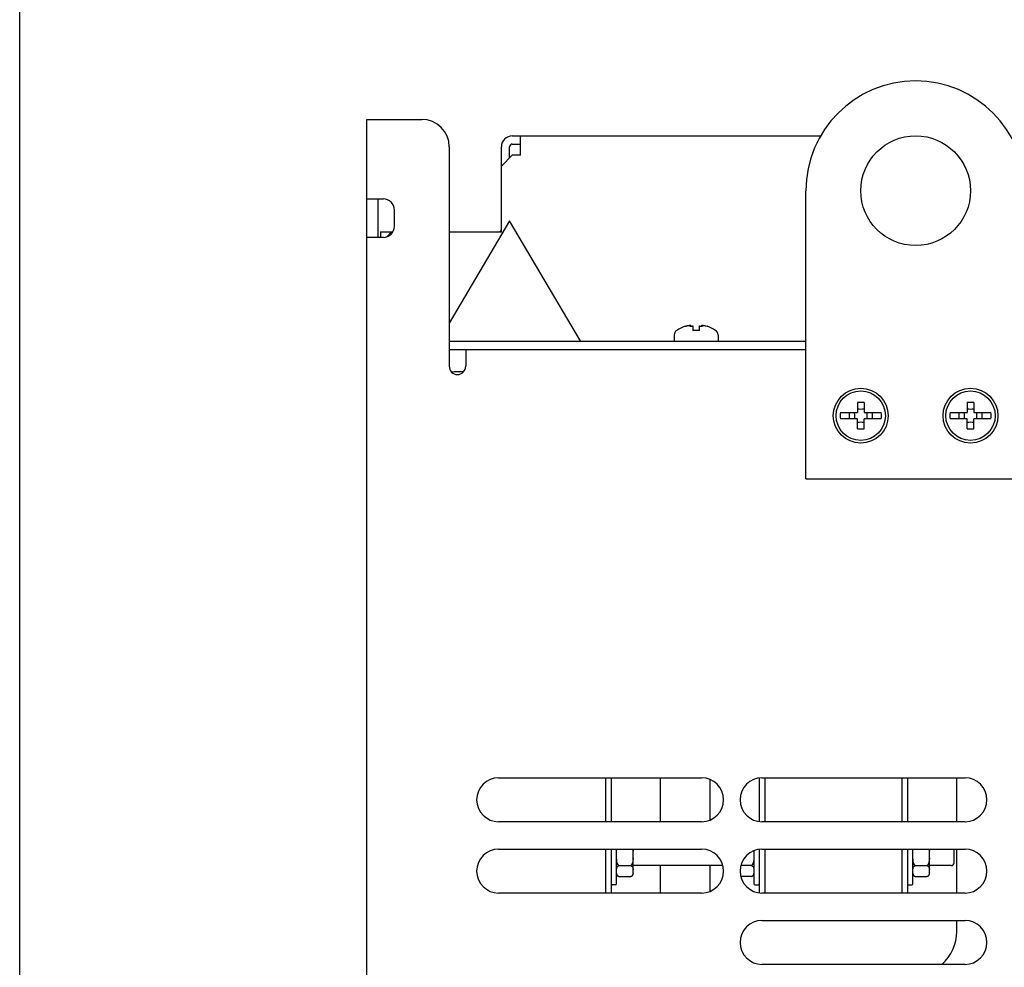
# Model space of a CAD drawing. Header units: millimetres. Extents: x 0 to 1500, y 0 to 1400.
# Tile 15 of 60: x 0 to 179, y 878 to 1051. Entities that reach past the tile are written whole.
import ezdxf

# ---------------------------------------------------------------- set-up
doc = ezdxf.new("R2010")
doc.units = ezdxf.units.MM
doc.header["$LTSCALE"] = 91.259259
doc.layers.get('0').update_dxf_attribs({"linetype": 'CONTINUOUS'})
doc.layers.add('00_COMPONENTS', color=7, linetype='CONTINUOUS')

msp = doc.modelspace()

# ---------------------------------------------------------------- linework, layer by layer
at = {"color": 7, "linetype": 'CONTINUOUS'}
msp.add_line((0, 0), (0, 1400), dxfattribs=at)
at = {"layer": '00_COMPONENTS', "color": 7, "linetype": 'CONTINUOUS'}
for p, q in [((63.28, 446.58), (63.28, 1032.58)), ((63.28, 1032.58), (73.28, 1032.58)), ((78.28, 1027.58), (78.28, 987.58)), ((89.28, 1025.58), (89.28, 1027.58)), ((89.78, 1028.08), (91.28, 1028.08)), ((63.28, 1018.08), (66.28, 1018.08)), ((68.28, 1013.08), (68.28, 1016.08)), ((89.28, 1014.08), (78.28, 995.47)), ((102.28, 992.08), (89.28, 1014.08)), ((65.78, 1012.08), (65.78, 1011.08)), ((66.28, 1011.08), (63.28, 1011.08)), ((121.28, 994.87), (121.47, 994.92)), ((121.47, 994.92), (121.58, 994.95)), ((122.26, 995.03), (122.26, 994.87)), ((122.68, 994.94), (122.68, 994.08)), ((123.88, 994.08), (123.88, 994.94)), ((124.3, 995.03), (124.3, 994.87)), ((124.98, 994.95), (125.28, 994.87)), ((125.28, 994.87), (125.28, 994.87)), ((119.28, 993.29), (119.28, 992.08)), ((123.88, 994.08), (122.68, 994.08)), ((127.28, 993.29), (127.28, 992.08)), ((143.28, 990.58), (78.28, 990.58)), ((81.28, 990.58), (81.28, 987.58)), ((80.9, 986.58), (79.78, 986.58)), ((152.68, 980.97), (152.68, 979.18)), ((153.88, 980.97), (153.88, 979.18)), ((172.68, 980.97), (172.68, 979.18)), ((173.88, 980.97), (173.88, 979.18)), ((149.56, 979.18), (152.68, 979.18)), ((152.68, 977.98), (149.56, 977.98)), ((151.22, 977.98), (151.22, 979.18)), ((152.68, 976.19), (152.68, 977.98)), ((153.88, 979.18), (157, 979.18)), ((153.88, 976.19), (153.88, 977.98)), ((157, 977.98), (153.88, 977.98)), ((155.35, 979.18), (155.35, 977.98)), ((169.56, 979.18), (172.68, 979.18)), ((172.68, 977.98), (169.56, 977.98)), ((171.22, 977.98), (171.22, 979.18)), ((172.68, 976.19), (172.68, 977.98)), ((173.88, 979.18), (177, 979.18)), ((173.88, 976.19), (173.88, 977.98)), ((177, 977.98), (173.88, 977.98)), ((175.35, 979.18), (175.35, 977.98)), ((87.28, 912.58), (124.28, 912.58)), ((106.78, 912.58), (106.78, 904.58)), ((107.78, 912.58), (107.78, 904.58)), ((116.78, 904.58), (116.78, 912.58)), ((125.78, 912.28), (125.78, 904.88)), ((134.78, 912.55), (134.78, 904.62)), ((135.28, 912.58), (172.28, 912.58)), ((135.78, 912.58), (135.78, 904.58)), ((160.78, 912.58), (160.78, 904.58)), ((161.78, 912.58), (161.78, 904.58)), ((170.78, 904.58), (170.78, 912.58)), ((124.28, 904.58), (87.28, 904.58)), ((172.28, 904.58), (135.28, 904.58)), ((87.28, 899.58), (124.28, 899.58)), ((106.78, 899.58), (106.78, 891.58)), ((107.78, 899.58), (107.78, 891.58)), ((108.78, 893.28), (108.78, 899.58)), ((111.78, 895.07), (111.78, 899.58)), ((133.78, 899.28), (133.78, 893.28)), ((134.78, 899.55), (134.78, 891.62)), ((135.28, 899.58), (172.28, 899.58)), ((135.78, 899.58), (135.78, 891.58)), ((160.78, 899.58), (160.78, 891.58)), ((161.78, 899.58), (161.78, 891.58)), ((162.78, 893.28), (162.78, 899.58)), ((165.78, 895.07), (165.78, 899.58)), ((170.28, 897.08), (170.28, 899.58)), ((170.78, 891.58), (170.78, 899.58)), ((109.18, 896.58), (111.39, 896.58)), ((128.15, 896.58), (111.78, 896.58)), ((116.78, 891.58), (116.78, 896.58)), ((125.78, 896.58), (125.78, 891.88)), ((133.39, 896.58), (131.42, 896.58)), ((163.18, 896.58), (165.39, 896.58)), ((169.78, 896.58), (165.78, 896.58)), ((109.18, 894.58), (111.39, 894.58)), ((133.39, 894.58), (131.42, 894.58)), ((163.18, 894.58), (165.39, 894.58)), ((108.58, 893.08), (107.98, 893.08)), ((133.98, 893.08), (134.58, 893.08)), ((161.98, 893.08), (162.58, 893.08)), ((124.28, 891.58), (87.28, 891.58)), ((172.28, 891.58), (135.28, 891.58)), ((135.28, 886.58), (172.28, 886.58)), ((170.78, 884.58), (170.78, 886.58)), ((172.28, 878.58), (135.28, 878.58))]:
    msp.add_line(p, q, dxfattribs=at)
at = {"layer": '00_COMPONENTS', "color": 3, "linetype": 'CONTINUOUS'}
for p, q in [((89.78, 1029.58), (145.97, 1029.58)), ((91.28, 1026.08), (91.28, 1029.58)), ((87.78, 1012.08), (87.78, 1027.58)), ((89.78, 1026.08), (87.78, 1024.08)), ((91.28, 1026.08), (89.78, 1026.08)), ((143.28, 967.08), (143.28, 1019.58)), ((65.28, 1018.08), (65.28, 1011.08)), ((65.78, 1012.08), (68.01, 1012.08)), ((67.78, 1012.08), (66.88, 1011.18)), ((78.28, 1012.08), (87.78, 1012.08)), ((143.28, 992.08), (78.28, 992.08)), ((143.28, 967.08), (183.28, 967.08))]:
    msp.add_line(p, q, dxfattribs=at)
msp.add_circle((163.28, 1019.58), 10, dxfattribs=at)
at = {"layer": '00_COMPONENTS', "color": 7, "linetype": 'CONTINUOUS'}
for centre, radius in [((153.28, 978.58), 5), ((173.28, 978.58), 5), ((153.28, 978.58), 4.5), ((173.28, 978.58), 4.5)]:
    msp.add_circle(centre, radius, dxfattribs=at)
at = {"layer": '00_COMPONENTS', "color": 3, "linetype": 'CONTINUOUS'}
for centre, radius, start, end in [((163.28, 1019.58), 20, 0, 180), ((89.78, 1027.58), 2, 90, 180), ((87.28, 1012.58), 0.5, 277.7083, 360)]:
    msp.add_arc(centre, radius, start, end, dxfattribs=at)
at = {"layer": '00_COMPONENTS', "color": 7, "linetype": 'CONTINUOUS'}
for centre, radius, start, end in [((73.28, 1027.58), 5, 0, 90), ((89.78, 1027.58), 0.5, 90, 180), ((66.28, 1016.08), 2, 0, 90), ((66.28, 1013.08), 2, 270, 360), ((120.28, 993.29), 1, 123.0557, 180), ((123.28, 988.68), 6.5, 107.9202, 123.0557), ((122.78, 990.53), 4.58, 104.5462, 105.1779), ((122.25, 995.03), 0.0157, 0.2864, 6.0899), ((124.32, 995.03), 0.0157, 173.8707, 179.8982), ((123.78, 990.53), 4.58, 74.822, 75.453), ((123.28, 988.68), 6.5, 56.9443, 72.0798), ((126.28, 993.29), 1, 0, 56.9443), ((79.78, 987.58), 1.5, 180, 360), ((79.78, 978.58), 8, 90, 97.5136), ((153.28, 965.43), 15.55, 87.7884, 92.2116), ((173.28, 965.43), 15.55, 87.7884, 92.2116), ((153.28, 978.58), 3.77, 170.8349, 189.1651), ((153.28, 978.58), 3.77, 350.8349, 9.1651), ((173.28, 978.58), 3.77, 170.8349, 189.1651), ((173.28, 978.58), 3.77, 350.8349, 9.1651), ((153.28, 991.73), 15.55, 267.7884, 272.2116), ((173.28, 991.73), 15.55, 267.7884, 272.2116), ((87.28, 908.58), 4, 90, 270), ((124.28, 908.58), 4, 270, 90), ((135.28, 908.58), 4, 90, 270), ((172.28, 908.58), 4, 270, 90), ((87.28, 895.58), 4, 90, 270), ((124.28, 895.58), 4, 270, 90), ((135.28, 895.58), 4, 90, 270), ((172.28, 895.58), 4, 270, 90), ((169.78, 897.08), 0.5, 270, 360), ((109.41, 895.17), 0.637, 189.7616, 248.3431), ((111.16, 895.17), 0.637, 291.6569, 350.2384), ((133.16, 895.17), 0.637, 291.6569, 350.2384), ((133.17, 895.13), 0.593, 291.6499, 295.4661), ((133.18, 895.12), 0.579, 296.2699, 298.4908), ((133.17, 895.13), 0.585, 295.4738, 296.2724), ((163.41, 895.17), 0.637, 189.7616, 248.3431), ((165.16, 895.17), 0.637, 291.6569, 350.2384), ((107.98, 893.28), 0.2, 180, 270), ((108.58, 893.28), 0.2, 270, 360), ((133.98, 893.28), 0.2, 180, 270), ((134.58, 893.28), 0.2, 270, 360), ((161.98, 893.28), 0.2, 180, 270), ((162.58, 893.28), 0.2, 270, 360), ((135.28, 882.58), 4, 90, 270), ((172.28, 882.58), 4, 270, 90), ((162.78, 884.58), 8, 311.4034, 360)]:
    msp.add_arc(centre, radius, start, end, dxfattribs=at)
for points, knots in [([(121.63, 994.96), (121.71, 994.98), (121.83, 995.01), (121.98, 995.04), (122.07, 995.05), (122.15, 995.06), (122.2, 995.06), (122.23, 995.05), (122.25, 995.05), (122.26, 995.04), (122.26, 995.03)], [0, 0, 0, 0, 0.378452, 0.548197, 0.696654, 0.818355, 0.909203, 0.942473, 0.967863, 1, 1, 1, 1]), ([(122.17, 994.95), (122.16, 994.94), (122.15, 994.93), (122.13, 994.92), (122.13, 994.91)], [0, 0, 0, 0, 0.621562, 1, 1, 1, 1]), ([(122.13, 994.91), (122.13, 994.89), (122.17, 994.88), (122.21, 994.87), (122.25, 994.87), (122.26, 994.87)], [0, 0, 0, 0, 0.312484, 0.610937, 1, 1, 1, 1]), ([(122.26, 995.03), (122.26, 995.02), (122.26, 995.01), (122.23, 994.98), (122.2, 994.96), (122.17, 994.95)], [0, 0, 0, 0, 0.134946, 0.341684, 1, 1, 1, 1]), ([(122.26, 994.87), (122.34, 994.87), (122.46, 994.88), (122.59, 994.91), (122.66, 994.93), (122.68, 994.94)], [0, 0, 0, 0, 0.537506, 0.796506, 1, 1, 1, 1]), ([(123.88, 994.94), (123.91, 994.93), (123.97, 994.91), (124.11, 994.88), (124.22, 994.87), (124.3, 994.87)], [0, 0, 0, 0, 0.203495, 0.462495, 1, 1, 1, 1]), ([(124.3, 995.03), (124.3, 995.04), (124.31, 995.05), (124.33, 995.05), (124.36, 995.06), (124.42, 995.06), (124.5, 995.05), (124.59, 995.04), (124.74, 995.01), (124.85, 994.98), (124.93, 994.96)], [0, 0, 0, 0, 0.032144, 0.057541, 0.090815, 0.181673, 0.30338, 0.451841, 0.621586, 1, 1, 1, 1]), ([(124.39, 994.95), (124.37, 994.96), (124.34, 994.98), (124.31, 995.01), (124.3, 995.02), (124.3, 995.03)], [0, 0, 0, 0, 0.658106, 0.864917, 1, 1, 1, 1]), ([(124.3, 994.87), (124.32, 994.87), (124.35, 994.87), (124.4, 994.88), (124.43, 994.89), (124.43, 994.91)], [0, 0, 0, 0, 0.389068, 0.687521, 1, 1, 1, 1]), ([(124.43, 994.91), (124.43, 994.92), (124.42, 994.93), (124.4, 994.94), (124.39, 994.95)], [0, 0, 0, 0, 0.37844, 1, 1, 1, 1]), ([(152.09, 979.18), (152.09, 979.13), (152.12, 978.94), (152.14, 978.73), (152.14, 978.58)], [0, 0, 0, 0, 0.245111, 1, 1, 1, 1]), ([(152.14, 978.58), (152.14, 978.53), (152.13, 978.33), (152.11, 978.13), (152.09, 977.98)], [0, 0, 0, 0, 0.254303, 1, 1, 1, 1]), ([(154.43, 978.58), (154.43, 978.63), (154.43, 978.83), (154.46, 979.03), (154.48, 979.18)], [0, 0, 0, 0, 0.254303, 1, 1, 1, 1]), ([(154.48, 977.98), (154.47, 978.03), (154.44, 978.23), (154.43, 978.43), (154.43, 978.58)], [0, 0, 0, 0, 0.245111, 1, 1, 1, 1]), ([(172.09, 979.18), (172.09, 979.13), (172.12, 978.94), (172.14, 978.73), (172.14, 978.58)], [0, 0, 0, 0, 0.245111, 1, 1, 1, 1]), ([(172.14, 978.58), (172.14, 978.53), (172.13, 978.33), (172.11, 978.13), (172.09, 977.98)], [0, 0, 0, 0, 0.254303, 1, 1, 1, 1]), ([(174.43, 978.58), (174.43, 978.63), (174.43, 978.83), (174.46, 979.03), (174.48, 979.18)], [0, 0, 0, 0, 0.254303, 1, 1, 1, 1]), ([(174.48, 977.98), (174.47, 978.03), (174.44, 978.23), (174.43, 978.43), (174.43, 978.58)], [0, 0, 0, 0, 0.245111, 1, 1, 1, 1]), ([(109.18, 896.58), (109.08, 896.66), (108.98, 896.82), (108.89, 897.06), (108.84, 897.3), (108.8, 897.61), (108.79, 897.86), (108.78, 897.98)], [0, 0, 0, 0, 0.248328, 0.373584, 0.498877, 0.749397, 1, 1, 1, 1]), ([(111.78, 897.98), (111.78, 897.86), (111.77, 897.61), (111.73, 897.3), (111.67, 897.06), (111.59, 896.82), (111.49, 896.66), (111.39, 896.58)], [0, 0, 0, 0, 0.250603, 0.501123, 0.626416, 0.751672, 1, 1, 1, 1]), ([(133.78, 897.98), (133.78, 897.86), (133.77, 897.61), (133.73, 897.3), (133.67, 897.06), (133.59, 896.82), (133.49, 896.66), (133.39, 896.58)], [0, 0, 0, 0, 0.250603, 0.501123, 0.626416, 0.751672, 1, 1, 1, 1]), ([(163.18, 896.58), (163.08, 896.66), (162.98, 896.82), (162.89, 897.06), (162.84, 897.3), (162.8, 897.61), (162.79, 897.86), (162.78, 897.98)], [0, 0, 0, 0, 0.248328, 0.373584, 0.498877, 0.749397, 1, 1, 1, 1]), ([(165.78, 897.98), (165.78, 897.86), (165.77, 897.61), (165.73, 897.3), (165.67, 897.06), (165.59, 896.82), (165.49, 896.66), (165.39, 896.58)], [0, 0, 0, 0, 0.250603, 0.501123, 0.626416, 0.751672, 1, 1, 1, 1]), ([(108.78, 895.88), (108.79, 895.95), (108.8, 896.07), (108.85, 896.26), (108.94, 896.42), (109.05, 896.52), (109.13, 896.57), (109.18, 896.58)], [0, 0, 0, 0, 0.220014, 0.444858, 0.689498, 0.832073, 1, 1, 1, 1]), ([(111.39, 896.58), (111.43, 896.57), (111.51, 896.52), (111.63, 896.42), (111.72, 896.26), (111.77, 896.07), (111.78, 895.95), (111.78, 895.88)], [0, 0, 0, 0, 0.167927, 0.310502, 0.555142, 0.779986, 1, 1, 1, 1]), ([(133.39, 896.58), (133.43, 896.57), (133.51, 896.52), (133.63, 896.42), (133.72, 896.26), (133.77, 896.07), (133.78, 895.95), (133.78, 895.88)], [0, 0, 0, 0, 0.167927, 0.310502, 0.555142, 0.779986, 1, 1, 1, 1]), ([(162.78, 895.88), (162.79, 895.95), (162.8, 896.07), (162.85, 896.26), (162.94, 896.42), (163.05, 896.52), (163.13, 896.57), (163.18, 896.58)], [0, 0, 0, 0, 0.220014, 0.444858, 0.689498, 0.832073, 1, 1, 1, 1]), ([(165.39, 896.58), (165.43, 896.57), (165.51, 896.52), (165.63, 896.42), (165.72, 896.26), (165.77, 896.07), (165.78, 895.95), (165.78, 895.88)], [0, 0, 0, 0, 0.167927, 0.310502, 0.555142, 0.779986, 1, 1, 1, 1]), ([(109.18, 894.58), (109.13, 894.6), (109.05, 894.64), (108.94, 894.75), (108.85, 894.9), (108.8, 895.09), (108.79, 895.22), (108.78, 895.28)], [0, 0, 0, 0, 0.167927, 0.310502, 0.555142, 0.779986, 1, 1, 1, 1]), ([(111.78, 895.28), (111.78, 895.22), (111.77, 895.09), (111.72, 894.9), (111.63, 894.75), (111.51, 894.64), (111.43, 894.6), (111.39, 894.58)], [0, 0, 0, 0, 0.220014, 0.444858, 0.689498, 0.832073, 1, 1, 1, 1]), ([(133.76, 895.07), (133.74, 894.99), (133.7, 894.86), (133.59, 894.7), (133.5, 894.64), (133.45, 894.61)], [0, 0, 0, 0, 0.450338, 0.702486, 1, 1, 1, 1]), ([(133.78, 895.28), (133.78, 895.23), (133.77, 895.16), (133.76, 895.09), (133.76, 895.07)], [0, 0, 0, 0, 0.74869, 1, 1, 1, 1]), ([(163.18, 894.58), (163.13, 894.6), (163.05, 894.64), (162.94, 894.75), (162.85, 894.9), (162.8, 895.09), (162.79, 895.22), (162.78, 895.28)], [0, 0, 0, 0, 0.167927, 0.310502, 0.555142, 0.779986, 1, 1, 1, 1]), ([(165.78, 895.28), (165.78, 895.22), (165.77, 895.09), (165.72, 894.9), (165.63, 894.75), (165.51, 894.64), (165.43, 894.6), (165.39, 894.58)], [0, 0, 0, 0, 0.220014, 0.444858, 0.689498, 0.832073, 1, 1, 1, 1])]:
    msp.add_open_spline(points, degree=3, knots=knots, dxfattribs=at)
for points in [[(153.88, 979.78), (153.68, 979.75), (153.28, 979.71), (152.88, 979.75), (152.68, 979.78)], [(173.88, 979.78), (173.68, 979.75), (173.28, 979.71), (172.88, 979.75), (172.68, 979.78)], [(152.68, 977.39), (152.88, 977.42), (153.28, 977.46), (153.68, 977.42), (153.88, 977.39)], [(172.68, 977.39), (172.88, 977.42), (173.28, 977.46), (173.68, 977.42), (173.88, 977.39)], [(108.78, 899.19), (108.79, 899.32), (108.79, 899.45), (108.8, 899.58)], [(111.76, 899.58), (111.77, 899.45), (111.78, 899.32), (111.78, 899.19)], [(162.78, 899.19), (162.79, 899.32), (162.79, 899.45), (162.8, 899.58)], [(165.76, 899.58), (165.77, 899.45), (165.78, 899.32), (165.78, 899.19)]]:
    msp.add_open_spline(points, degree=3, dxfattribs=at)

doc.saveas('drawing.dxf')
